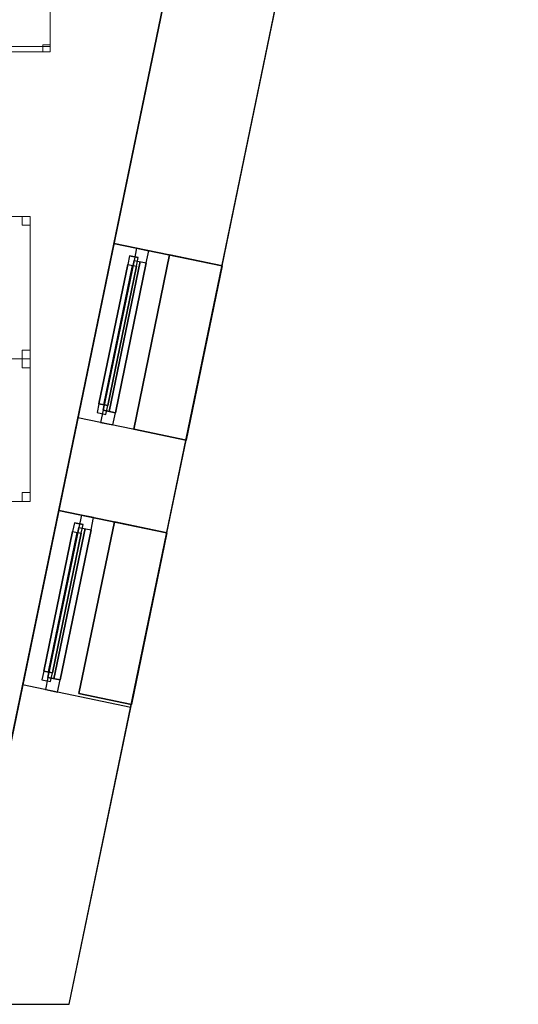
# Model space of a CAD drawing. Header units: metres. Extents: x 397.7 to 427.5, y 12.6 to 28.4.
# Tile 116 of 124: x 424 to 426.8, y 12.8 to 18.4. Entities that reach past the tile are written whole.
import ezdxf

# ---------------------------------------------------------------- set-up
doc = ezdxf.new("R2010")
doc.units = ezdxf.units.M
doc.layers.add('01_CARPINTERIA', color=5, linetype='Continuous', lineweight=25, true_color=0x0000ff)
doc.layers.add('01_SUELOS', color=7, linetype='Continuous', lineweight=25, true_color=0x007f00)
for name, color, linetype, lineweight in [('02_MOBILIARIO', 7, 'Continuous', 18), ('A-DETL-____-MBND', 7, 'Continuous', 18), ('A-GENM-____-OTLN', 7, 'Continuous', 18), ('A-WALL-____-MCUT', 7, 'Continuous', 25), ('A-WALL-____-OTLN', 7, 'Continuous', 25)]:
    doc.layers.add(name, color=color, linetype=linetype, lineweight=lineweight)

# ---------------------------------------------------------------- blocks, each defined once
blk = doc.blocks.new('Family - Façana sur-est P5-151323-08_CLI_AIRE_P5')
at = {"layer": 'A-WALL-____-MCUT', "color": 253, "true_color": 0xaaaaaa}
for p, q in [((1.7018, 0.62), (-0.1284, 0.62)), ((-0.1284, 0.62), (0, 0)), ((1.7018, 0), (1.7018, 0.62)), ((3.2333, 0.62), (2.7018, 0.62)), ((2.7018, 0.62), (2.7018, 0)), ((3.2333, 0), (3.2333, 0.62)), ((4.2318, 0.62), (4.2318, 0)), ((5.8626, 0.62), (4.2318, 0.62)), ((0, 0), (1.7018, 0)), ((2.7018, 0), (3.2333, 0)), ((4.2318, 0), (5.8626, 0))]:
    blk.add_line(p, q, dxfattribs=at)
at = {"layer": 'A-WALL-____-OTLN', "color": 253, "true_color": 0xaaaaaa}
for p, q in [((5.8626, 0.62), (-0.1284, 0.62)), ((-0.1284, 0.62), (0, 0)), ((1.7018, 0), (1.7018, 0.62)), ((2.7018, 0.62), (1.7018, 0.62)), ((2.7018, 0), (2.7018, 0.62)), ((3.2333, 0), (3.2333, 0.62)), ((4.2318, 0.62), (3.2333, 0.62)), ((4.2318, 0), (4.2318, 0.62)), ((0, 0), (5.8626, 0)), ((1.7018, 0), (2.7018, 0)), ((3.2333, 0), (4.2318, 0))]:
    blk.add_line(p, q, dxfattribs=at)
at = {"layer": 'A-WALL-____-OTLN', "color": 253, "lineweight": 18, "true_color": 0xaaaaaa}
blk.add_line((0, 0), (5.8626, 0), dxfattribs=at)
blk = doc.blocks.new('Family - Vano finestra P5-151325-08_CLI_AIRE_P5')
at = {"layer": 'A-GENM-____-OTLN', "color": 253, "true_color": 0xaaaaaa}
for p, q in [((424.2321, 15.612), (424.0293, 14.6328)), ((424.0293, 14.6328), (424.2321, 15.612)), ((424.8392, 15.4864), (424.2321, 15.612)), ((424.2321, 15.612), (424.8392, 15.4864)), ((424.6365, 14.5071), (424.8392, 15.4864)), ((424.8392, 15.4864), (424.6365, 14.5071)), ((424.0293, 14.6328), (424.6365, 14.5071)), ((424.0293, 14.6328), (424.6365, 14.5071))]:
    blk.add_line(p, q, dxfattribs=at)
blk = doc.blocks.new('Family - Vano finestra P5-151327-08_CLI_AIRE_P5')
at = {"layer": 'A-GENM-____-OTLN', "color": 253, "true_color": 0xaaaaaa}
for p, q in [((424.5422, 17.1103), (424.3398, 16.1325)), ((424.3398, 16.1325), (424.5422, 17.1103)), ((425.1494, 16.9846), (424.5422, 17.1103)), ((424.5422, 17.1103), (425.1494, 16.9846)), ((424.9469, 16.0068), (425.1494, 16.9846)), ((425.1494, 16.9846), (424.9469, 16.0068)), ((424.3398, 16.1325), (424.9469, 16.0068)), ((424.3398, 16.1325), (424.9469, 16.0068))]:
    blk.add_line(p, q, dxfattribs=at)
blk = doc.blocks.new('Family - Taula 140X80_P5-151380-08_CLI_AIRE_P5')
at = {"layer": 'A-DETL-____-MBND', "color": 253, "true_color": 0xaaaaaa}
for p, q in [((0, 0.8001), (1.3973, 0.8001)), ((0, 0), (0, 0.8001)), ((1.3973, 0.8001), (0, 0.8001)), ((0, 0.8001), (0, 0)), ((0, 0.8001), (0.0437, 0.8001)), ((0, 0.7501), (0, 0.8001)), ((0.0437, 0.8001), (0, 0.8001)), ((0, 0.8001), (0, 0.7501)), ((0.0437, 0.8001), (0.0437, 0.7501)), ((0.0437, 0.7501), (0.0437, 0.8001)), ((1.3536, 0.8001), (1.3973, 0.8001)), ((1.3536, 0.7501), (1.3536, 0.8001)), ((1.3973, 0.8001), (1.3536, 0.8001)), ((1.3536, 0.8001), (1.3536, 0.7501)), ((1.3973, 0.8001), (1.3973, 0)), ((1.3973, 0), (1.3973, 0.8001)), ((1.3973, 0.8001), (1.3973, 0.7501)), ((1.3973, 0.7501), (1.3973, 0.8001)), ((0.0437, 0.7501), (0, 0.7501)), ((0, 0.7501), (0.0437, 0.7501)), ((1.3973, 0.7501), (1.3536, 0.7501)), ((1.3536, 0.7501), (1.3973, 0.7501)), ((0, 0.05), (0.0437, 0.05)), ((0, 0), (0, 0.05)), ((0.0437, 0.05), (0, 0.05)), ((0, 0.05), (0, 0)), ((0.0437, 0), (0, 0)), ((0, 0), (0.0437, 0)), ((0, 0), (1.3973, 0)), ((0.0437, 0.05), (0.0437, 0)), ((0.0437, 0), (0.0437, 0.05)), ((1.3536, 0.05), (1.3973, 0.05)), ((1.3536, 0), (1.3536, 0.05)), ((1.3973, 0.05), (1.3536, 0.05)), ((1.3536, 0.05), (1.3536, 0)), ((1.3973, 0), (1.3536, 0)), ((1.3536, 0), (1.3973, 0)), ((1.3973, 0.05), (1.3973, 0)), ((1.3973, 0), (1.3973, 0.05)), ((1.3973, 0), (0, 0))]:
    blk.add_line(p, q, dxfattribs=at)
blk = doc.blocks.new('Family - Acabats de façanes P5-151392-08_CLI_AIRE_P5')
at = {"layer": '01_SUELOS', "color": 9, "true_color": 0xaad4aa}
for p, q in [((0, 0.0609), (0.202, 1.0388)), ((0.202, 1.0388), (0, 0.0609)), ((0.202, 1.0388), (0.4966, 0.9778)), ((0.4966, 0.9778), (0.202, 1.0388)), ((0.4966, 0.9778), (0.2942, 0)), ((0.2942, 0), (0.4966, 0.9778)), ((0.2942, 0), (0, 0.0609)), ((0, 0.0609), (0.2942, 0))]:
    blk.add_line(p, q, dxfattribs=at)
blk = doc.blocks.new('Family - Cadira d_Oficina_P5-151424-08_CLI_AIRE_P5')
at = {"layer": 'A-DETL-____-MBND', "color": 253, "true_color": 0xaaaaaa}
for p, q in [((0, 0), (0, 0.5)), ((0, 0.5), (0.5, 0.5)), ((0, 0.5), (0, 0)), ((0.5, 0.5), (0, 0.5)), ((0, 0.5), (0.04, 0.5)), ((0, 0.46), (0, 0.5)), ((0.04, 0.5), (0, 0.5)), ((0, 0.5), (0, 0.46)), ((0.04, 0.5), (0.04, 0.46)), ((0.04, 0.46), (0.04, 0.5)), ((0.46, 0.5), (0.5, 0.5)), ((0.46, 0.46), (0.46, 0.5)), ((0.5, 0.5), (0.46, 0.5)), ((0.46, 0.5), (0.46, 0.46)), ((0.5, 0.5), (0.5, 0.46)), ((0.5, 0.46), (0.5, 0.5)), ((0.5, 0.5), (0.5, 0)), ((0.5, 0), (0.5, 0.5)), ((0.04, 0.46), (0, 0.46)), ((0, 0.46), (0.04, 0.46)), ((0.5, 0.46), (0.46, 0.46)), ((0.46, 0.46), (0.5, 0.46)), ((0, 0.04), (0.04, 0.04)), ((0, 0), (0, 0.04)), ((0.04, 0.04), (0, 0.04)), ((0, 0.04), (0, 0)), ((0, 0.03), (0.5, 0.03)), ((0, 0), (0, 0.03)), ((0.5, 0.03), (0, 0.03)), ((0, 0.03), (0, 0)), ((0.04, 0), (0, 0)), ((0, 0), (0.04, 0)), ((0.5, 0), (0, 0)), ((0, 0), (0.5, 0)), ((0.5, 0), (0, 0)), ((0, 0), (0.5, 0)), ((0.04, 0.04), (0.04, 0)), ((0.04, 0), (0.04, 0.04)), ((0.46, 0.04), (0.5, 0.04)), ((0.46, 0), (0.46, 0.04)), ((0.5, 0.04), (0.46, 0.04)), ((0.46, 0.04), (0.46, 0)), ((0.5, 0), (0.46, 0)), ((0.5, 0.04), (0.5, 0)), ((0.5, 0), (0.5, 0.04)), ((0.5, 0.03), (0.5, 0)), ((0.5, 0), (0.5, 0.03)), ((0.46, 0), (0.5, 0))]:
    blk.add_line(p, q, dxfattribs=at)
blk = doc.blocks.new('Family - Taula 140X80_P5-151452-08_CLI_AIRE_P5')
at = {"layer": 'A-DETL-____-MBND', "color": 253, "true_color": 0xaaaaaa}
for p, q in [((0, 0), (0, 0.8001)), ((0, 0.8001), (1.3973, 0.8001)), ((1.3973, 0.8001), (0, 0.8001)), ((0, 0.8001), (0, 0)), ((0, 0.7501), (0, 0.8001)), ((0, 0.8001), (0.0437, 0.8001)), ((0.0437, 0.8001), (0, 0.8001)), ((0, 0.8001), (0, 0.7501)), ((0.0437, 0.8001), (0.0437, 0.7501)), ((0.0437, 0.7501), (0.0437, 0.8001)), ((1.3536, 0.7501), (1.3536, 0.8001)), ((1.3536, 0.8001), (1.3973, 0.8001)), ((1.3973, 0.8001), (1.3536, 0.8001)), ((1.3536, 0.8001), (1.3536, 0.7501)), ((1.3973, 0.8001), (1.3973, 0.7501)), ((1.3973, 0.7501), (1.3973, 0.8001)), ((1.3973, 0.8001), (1.3973, 0)), ((1.3973, 0), (1.3973, 0.8001)), ((0.0437, 0.7501), (0, 0.7501)), ((0, 0.7501), (0.0437, 0.7501)), ((1.3973, 0.7501), (1.3536, 0.7501)), ((1.3536, 0.7501), (1.3973, 0.7501)), ((0, 0), (0, 0.05)), ((0, 0.05), (0.0437, 0.05)), ((0.0437, 0.05), (0, 0.05)), ((0, 0.05), (0, 0)), ((1.3973, 0), (0, 0)), ((0, 0), (1.3973, 0)), ((0.0437, 0), (0, 0)), ((0, 0), (0.0437, 0)), ((0.0437, 0.05), (0.0437, 0)), ((0.0437, 0), (0.0437, 0.05)), ((1.3536, 0), (1.3536, 0.05)), ((1.3536, 0.05), (1.3973, 0.05)), ((1.3973, 0.05), (1.3536, 0.05)), ((1.3536, 0.05), (1.3536, 0)), ((1.3973, 0), (1.3536, 0)), ((1.3536, 0), (1.3973, 0)), ((1.3973, 0.05), (1.3973, 0)), ((1.3973, 0), (1.3973, 0.05))]:
    blk.add_line(p, q, dxfattribs=at)
blk = doc.blocks.new('Forma directa - LONDR55-XX_ZZ-ARQ-CAA-M3D-Londres55-151496-08_CLI_AIRE_P5')
at = {"layer": '01_CARPINTERIA', "color": 161, "true_color": 0xaaaaff}
for p, q in [((0.07, 0.07), (0, 0.07)), ((0, 0.07), (0, 0)), ((0.07, 0.07), (0, 0.07)), ((0, 0.07), (0, 0)), ((0.1, 0.1), (0.05, 0.1)), ((0.05, 0.1), (0.05, 0.05)), ((0.1, 0.1), (0.05, 0.1)), ((0.05, 0.1), (0.05, 0.05)), ((0.07, 0.07), (0.93, 0.07)), ((0.93, 0.07), (0.07, 0.07)), ((0.07, 0.07), (0.07, 0)), ((0.07, 0), (0.07, 0.07)), ((0.07, 0), (0.07, 0.07)), ((0.07, 0.07), (0.07, 0)), ((0.1, 0.1), (0.9, 0.1)), ((0.9, 0.1), (0.1, 0.1)), ((0.1, 0.1), (0.1, 0.05)), ((0.1, 0.05), (0.1, 0.1)), ((0.1, 0.05), (0.1, 0.1)), ((0.1, 0.1), (0.1, 0.05)), ((0.9, 0.075), (0.1, 0.075)), ((0.9, 0.075), (0.1, 0.075)), ((0.9, 0.1), (0.9, 0.05)), ((0.9, 0.1), (0.9, 0.05)), ((0.95, 0.1), (0.9, 0.1)), ((0.9, 0.1), (0.9, 0.05)), ((0.95, 0.1), (0.9, 0.1)), ((0.9, 0.1), (0.9, 0.05)), ((0.93, 0.07), (0.93, 0)), ((0.93, 0.07), (0.93, 0)), ((1, 0.07), (0.93, 0.07)), ((0.93, 0.07), (0.93, 0)), ((1, 0.07), (0.93, 0.07)), ((0.93, 0.07), (0.93, 0)), ((0.95, 0.05), (0.95, 0.1)), ((0.95, 0.1), (0.95, 0.05)), ((1, 0), (1, 0.07)), ((1, 0.07), (1, 0)), ((0, 0), (0.07, 0)), ((0, 0), (0.07, 0)), ((0.05, 0.05), (0.1, 0.05)), ((0.05, 0.05), (0.1, 0.05)), ((0.93, 0.035), (0.07, 0.035)), ((0.07, 0.035), (0.93, 0.035)), ((0.07, 0), (0.93, 0)), ((0.93, 0), (0.07, 0)), ((0.1, 0.05), (0.9, 0.05)), ((0.9, 0.05), (0.1, 0.05)), ((0.9, 0.05), (0.95, 0.05)), ((0.9, 0.05), (0.95, 0.05)), ((0.93, 0), (1, 0)), ((0.93, 0), (1, 0))]:
    blk.add_line(p, q, dxfattribs=at)
blk = doc.blocks.new('Forma directa - Finestra P5-151497-08_CLI_AIRE_P5')
at = {"xscale": 1.00000002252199, "yscale": 1.00000002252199, "zscale": 1.00000002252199}
blk.add_blockref('Forma directa - LONDR55-XX_ZZ-ARQ-CAA-M3D-Londres55-151496-08_CLI_AIRE_P5', (0, 0), dxfattribs=at)
blk = doc.blocks.new('Family - Paviment P5-151720-08_CLI_AIRE_P5')
at = {"layer": '01_SUELOS', "color": 9, "true_color": 0xaad4aa}
for p, q in [((25.4182, 0), (28.518, 14.9576)), ((28.518, 14.9576), (25.4182, 0))]:
    blk.add_line(p, q, dxfattribs=at)
blk = doc.blocks.new('Forma directa - LONDR55-XX_ZZ-ARQ-CAA-M3D-Londres55-151745-08_CLI_AIRE_P5')
at = {"layer": '01_CARPINTERIA', "color": 161, "true_color": 0xaaaaff}
for p, q in [((0.07, 0.07), (0, 0.07)), ((0, 0.07), (0, 0)), ((0.07, 0.07), (0, 0.07)), ((0, 0.07), (0, 0)), ((0.1, 0.1), (0.05, 0.1)), ((0.05, 0.1), (0.05, 0.05)), ((0.1, 0.1), (0.05, 0.1)), ((0.05, 0.1), (0.05, 0.05)), ((0.07, 0.07), (0.9285, 0.07)), ((0.9285, 0.07), (0.07, 0.07)), ((0.07, 0.07), (0.07, 0)), ((0.07, 0), (0.07, 0.07)), ((0.07, 0), (0.07, 0.07)), ((0.07, 0.07), (0.07, 0)), ((0.1, 0.05), (0.1, 0.1)), ((0.1, 0.1), (0.1, 0.05)), ((0.1, 0.1), (0.8985, 0.1)), ((0.8985, 0.1), (0.1, 0.1)), ((0.1, 0.1), (0.1, 0.05)), ((0.1, 0.05), (0.1, 0.1)), ((0.8985, 0.075), (0.1, 0.075)), ((0.8985, 0.075), (0.1, 0.075)), ((0.9485, 0.1), (0.8985, 0.1)), ((0.8985, 0.1), (0.8985, 0.05)), ((0.9485, 0.1), (0.8985, 0.1)), ((0.8985, 0.1), (0.8985, 0.05)), ((0.8985, 0.1), (0.8985, 0.05)), ((0.8985, 0.1), (0.8985, 0.05)), ((0.9985, 0.07), (0.9285, 0.07)), ((0.9285, 0.07), (0.9285, 0)), ((0.9985, 0.07), (0.9285, 0.07)), ((0.9285, 0.07), (0.9285, 0)), ((0.9285, 0.07), (0.9285, 0)), ((0.9285, 0.07), (0.9285, 0)), ((0.9485, 0.05), (0.9485, 0.1)), ((0.9485, 0.1), (0.9485, 0.05)), ((0.9985, 0), (0.9985, 0.07)), ((0.9985, 0.07), (0.9985, 0)), ((0, 0), (0.07, 0)), ((0, 0), (0.07, 0)), ((0.05, 0.05), (0.1, 0.05)), ((0.05, 0.05), (0.1, 0.05)), ((0.9285, 0.035), (0.07, 0.035)), ((0.07, 0.035), (0.9285, 0.035)), ((0.07, 0), (0.9285, 0)), ((0.9285, 0), (0.07, 0)), ((0.1, 0.05), (0.8985, 0.05)), ((0.8985, 0.05), (0.1, 0.05)), ((0.8985, 0.05), (0.9485, 0.05)), ((0.8985, 0.05), (0.9485, 0.05)), ((0.9285, 0), (0.9985, 0)), ((0.9285, 0), (0.9985, 0))]:
    blk.add_line(p, q, dxfattribs=at)
blk = doc.blocks.new('Forma directa - Finestra P5-151746-08_CLI_AIRE_P5')
at = {"xscale": 1.00000000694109, "yscale": 1.00000000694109, "zscale": 1.00000000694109}
blk.add_blockref('Forma directa - LONDR55-XX_ZZ-ARQ-CAA-M3D-Londres55-151745-08_CLI_AIRE_P5', (0, 0), dxfattribs=at)
blk = doc.blocks.new('Family - Acabats de façanes P5-151974-08_CLI_AIRE_P5')
at = {"layer": '01_SUELOS', "color": 9, "true_color": 0xaad4aa}
for p, q in [((0, 0.0609), (0.199, 1.0241)), ((0.199, 1.0241), (0, 0.0609)), ((0.199, 1.0241), (0.4935, 0.9631)), ((0.4935, 0.9631), (0.199, 1.0241)), ((0.4935, 0.9631), (0.2942, 0)), ((0.2942, 0), (0.4935, 0.9631)), ((0.2942, 0), (0, 0.0609)), ((0, 0.0609), (0.2942, 0))]:
    blk.add_line(p, q, dxfattribs=at)
blk = doc.blocks.new('LONDR55-XX_ZZ-ARQ-CAA-M3D-Londres55_ifc-1-08_CLI_AIRE_P5')
at = {"layer": '01_CARPINTERIA', "color": 253, "lineweight": 18, "true_color": 0xaaaaaa}
for name, p, rotation in [('Forma directa - Finestra P5-151746-08_CLI_AIRE_P5', (424.5356, 16.0919), 78.30350734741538), ('Forma directa - Finestra P5-151497-08_CLI_AIRE_P5', (424.2252, 14.5923), 78.30350734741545)]:
    blk.add_blockref(name, p, dxfattribs=dict(at, rotation=rotation))
at = {"layer": '01_SUELOS', "color": 253, "lineweight": 18, "true_color": 0xaaaaaa}
for name, p in [('Family - Paviment P5-151720-08_CLI_AIRE_P5', (398.2952, 13.1106)), ('Family - Acabats de façanes P5-151392-08_CLI_AIRE_P5', (424.6528, 16.0068)), ('Family - Acabats de façanes P5-151974-08_CLI_AIRE_P5', (424.3456, 14.5233))]:
    blk.add_blockref(name, p, dxfattribs=at)
at = {"layer": '02_MOBILIARIO', "color": 253, "lineweight": 18, "true_color": 0xaaaaaa}
for name, p in [('Family - Cadira d_Oficina_P5-151424-08_CLI_AIRE_P5', (423.6832, 18.1855)), ('Family - Taula 140X80_P5-151380-08_CLI_AIRE_P5', (422.6733, 16.4621)), ('Family - Taula 140X80_P5-151452-08_CLI_AIRE_P5', (422.6733, 15.662))]:
    blk.add_blockref(name, p, dxfattribs=at)
at = {"layer": 'A-GENM-____-OTLN', "color": 253, "lineweight": 18, "true_color": 0xaaaaaa}
for name in ['Family - Vano finestra P5-151327-08_CLI_AIRE_P5', 'Family - Vano finestra P5-151325-08_CLI_AIRE_P5']:
    blk.add_blockref(name, (0, 0), dxfattribs=at)
at = {"layer": 'A-WALL-____-OTLN', "color": 253, "lineweight": 18, "true_color": 0xaaaaaa, "rotation": 78.30350734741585}
blk.add_blockref('Family - Façana sur-est P5-151323-08_CLI_AIRE_P5', (424.2914, 12.8406), dxfattribs=at)

msp = doc.modelspace()

# ---------------------------------------------------------------- block references
at = {"lineweight": 5}
msp.add_blockref('LONDR55-XX_ZZ-ARQ-CAA-M3D-Londres55_ifc-1-08_CLI_AIRE_P5', (0, 0), dxfattribs=at)

doc.saveas('drawing.dxf')
